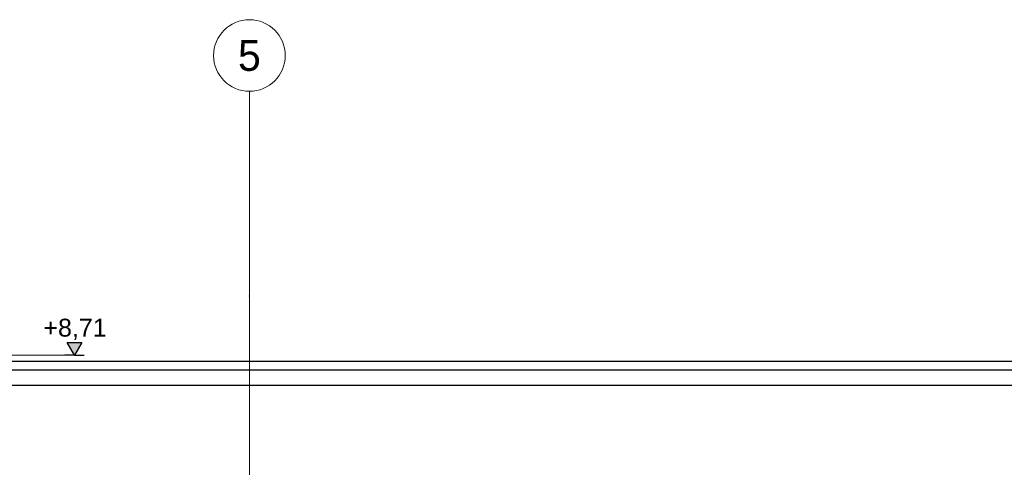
# Model space of a CAD drawing. Header units: metres. Extents: x -12 to 62.3, y -22.2 to 2.8.
# Tile 70 of 214: x 12.8 to 17.6, y -2 to 0.2. Entities that reach past the tile are written whole.
import ezdxf
from ezdxf.enums import TextEntityAlignment as Align

# ---------------------------------------------------------------- set-up
doc = ezdxf.new("R2010")
doc.units = ezdxf.units.M
doc.header["$LTSCALE"] = 20
doc.header["$MEASUREMENT"] = 0
doc.linetypes.add('Raster', pattern=[0.2, 0.1, -0.05, 0, -0.05])
doc.linetypes.add('Strichlinie eng', pattern=[0.115, 0.075, -0.04])
for name, color, linetype in [('Neubau__ GHIW- Attika Fassade', 8, 'Continuous'), ('Neubau_R-Konstruktionsraster gross', 33, 'Continuous'), ('Neubau_T-Bemaßung', 8, 'Continuous')]:
    doc.layers.add(name, color=color, linetype=linetype)
doc.layers.add('T-Bemaßung', color=8, linetype='Continuous', lineweight=9)
doc.styles.add('ERSTELLTER_STIL_1', font='txt')
doc.styles.add('ERSTELLTER_STIL_2', font='arial.ttf')

msp = doc.modelspace()

# ---------------------------------------------------------------- hatches: boundary and pattern name
at = {"layer": 'Neubau_T-Bemaßung', "linetype": 'Continuous'}
msp.add_hatch(color=256, dxfattribs=at).paths.add_polyline_path([(13.1, -1.465), (13.1362, -1.4025), (13.0637, -1.4025)])

# ---------------------------------------------------------------- linework, layer by layer
at = {"layer": 'Neubau__ GHIW- Attika Fassade', "linetype": 'Continuous'}
for p, q in [((45.81, -1.4949), (12.6, -1.4949)), ((45.0223, -1.537), (12.6, -1.537)), ((45.0223, -1.612), (12.6, -1.612))]:
    msp.add_line(p, q, dxfattribs=at)
at = {"layer": 'Neubau_R-Konstruktionsraster gross', "linetype": 'Raster', "lineweight": 9}
for q in [(13.955, -0.175), (13.955, -15.175)]:
    msp.add_line((13.955, -1.175), q, dxfattribs=at)
at = {"layer": 'Neubau_R-Konstruktionsraster gross', "linetype": 'Continuous', "lineweight": 9, "flags": 128}
msp.add_lwpolyline([(13.955, -0.175, 1), (13.955, 0.175, 1)], format="xyb", close=True, dxfattribs=at)
at = {"layer": 'Neubau_R-Konstruktionsraster gross', "linetype": 'Raster', "lineweight": 9}
msp.add_point((13.955, -1.175), dxfattribs=at)
msp.add_point((13.955, -1.175), dxfattribs=at)
at = {"layer": 'Neubau_T-Bemaßung', "linetype": 'Continuous'}
for p, q in [((13.1, -1.465), (13.0637, -1.4025)), ((13.0637, -1.4025), (13.1362, -1.4025)), ((13.1362, -1.4025), (13.1, -1.465)), ((13.1, -1.465), (13.0531, -1.465)), ((13.1, -1.465), (13.1469, -1.465))]:
    msp.add_line(p, q, dxfattribs=at)
at = {"layer": 'T-Bemaßung', "linetype": 'Strichlinie eng'}
msp.add_line((12.6, -1.465), (13.1, -1.465), dxfattribs=at)

# ---------------------------------------------------------------- texts
at = {"layer": 'Neubau_R-Konstruktionsraster gross', "style": 'ERSTELLTER_STIL_1'}
msp.add_text('5', height=0.15, dxfattribs=at).set_placement((13.955, 0.075), align=Align.TOP_CENTER)
at = {"layer": 'Neubau_T-Bemaßung', "insert": (12.9482, -1.39), "char_height": 0.0875, "attachment_point": 7, "style": 'ERSTELLTER_STIL_2'}
msp.add_mtext('\\A1;+8,71', dxfattribs=at)

doc.saveas('drawing.dxf')
